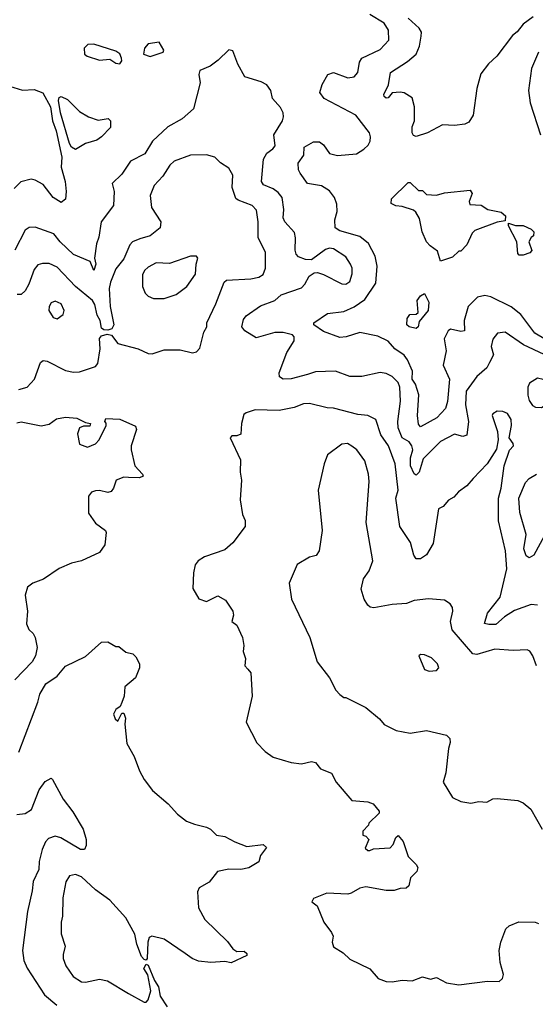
# Model space of a CAD drawing. Extents: x 1892934 to 2008621, y 567149 to 683290.
# Tile 179 of 256: x 1934719 to 1937275, y 647938 to 652816. Entities that reach past the tile are written whole.
import ezdxf

# ---------------------------------------------------------------- set-up
doc = ezdxf.new("R2010")
doc.units = 0

msp = doc.modelspace()

# ---------------------------------------------------------------- linework, layer by layer
at = {"layer": '0CON20XD'}
for points in [[(1937385.8, 651195.8), (1937272.8, 651262.8), (1937203.1, 651355), (1937155, 651393.7), (1937055, 651443.1), (1937025, 651449.3), (1936988.8, 651441.2), (1936942.3, 651395), (1936922.7, 651325), (1936924, 651275), (1936905, 651271.5), (1936855, 651283.5), (1936842.5, 651275), (1936822.5, 651235), (1936832.3, 651175), (1936817.4, 651105), (1936849.2, 651035), (1936839.4, 650925), (1936830, 650890), (1936786.1, 650843.9), (1936705, 650799.4), (1936695, 650812.5), (1936690.6, 650855), (1936697.8, 650957.8), (1936680.3, 651010.3), (1936664.8, 651035), (1936666.3, 651075), (1936640.7, 651130.7), (1936624.2, 651154.2), (1936577.8, 651185), (1936545, 651223.6), (1936495, 651248.8), (1936405, 651266.5), (1936337.5, 651245), (1936305, 651242), (1936225, 651271.9), (1936176.7, 651305), (1936177.5, 651315), (1936245, 651361.1), (1936325, 651370.3), (1936376.9, 651393.1), (1936429.5, 651430.5), (1936485, 651511.2), (1936490.8, 651595), (1936480.8, 651645), (1936447.6, 651707.6), (1936405, 651741.2), (1936305, 651770), (1936283.3, 651785), (1936281.3, 651825), (1936293.1, 651865), (1936291.7, 651901.7), (1936279.1, 651935), (1936255, 651968.1), (1936215, 651992.5), (1936145, 652004.3), (1936109.1, 652055), (1936101.7, 652071.7), (1936100, 652105), (1936126.9, 652145), (1936128.9, 652185), (1936175, 652210.9), (1936205, 652211.8), (1936225, 652195.5), (1936255, 652152.7), (1936293.6, 652143.6), (1936388.8, 652151.2), (1936425, 652174.2), (1936445.6, 652195), (1936455.6, 652215), (1936458.6, 652235), (1936452.9, 652255), (1936385, 652343.6), (1936228.1, 652425), (1936206.9, 652455), (1936218.9, 652495), (1936245.8, 652545), (1936275, 652553.8), (1936345, 652528.5), (1936377.6, 652532.4), (1936395.4, 652554.6), (1936403.2, 652605), (1936415.2, 652624.8), (1936505, 652669.2), (1936548.9, 652715), (1936547.1, 652765), (1936525, 652799.1), (1936455, 652841.8)], [(1937265, 652830.4), (1937215, 652794.7), (1937185, 652755.8), (1937161.7, 652738.3), (1937084, 652635), (1937042.3, 652597.7), (1937005, 652547.3), (1936985.2, 652474.8), (1936966.8, 652343.2), (1936945, 652308.6), (1936925, 652298.2), (1936875, 652291.1), (1936815, 652295.8), (1936740, 652255), (1936685, 652236.7), (1936671.7, 652241.7), (1936664.4, 652255), (1936664.5, 652285.5), (1936675.7, 652314.3), (1936676.3, 652385), (1936665, 652429.4), (1936625, 652453.3), (1936605, 652456.9), (1936565, 652453.9), (1936545, 652428.9), (1936535, 652427.8), (1936525.7, 652435), (1936523.5, 652445), (1936546.9, 652493.1), (1936556.5, 652555), (1936641.7, 652608.3), (1936684.4, 652645), (1936700.7, 652685), (1936709.6, 652735), (1936710, 652755), (1936698.7, 652775), (1936645, 652824.3)], [(1935215, 652598), (1935225, 652612.5), (1935224.2, 652625), (1935215, 652646.7), (1935195, 652660), (1935085.6, 652695.6), (1935057, 652693), (1935037.5, 652675), (1935040, 652645), (1935052.5, 652635), (1935115, 652616.2), (1935165, 652620), (1935195, 652601.2), (1935215, 652598)], [(1935365, 652633.3), (1935430, 652655), (1935432.5, 652665), (1935410, 652705), (1935355, 652696.2), (1935336.7, 652675), (1935332.5, 652645), (1935365, 652633.3)], [(1937318, 651158), (1937215.9, 651205.9), (1937125, 651267.8), (1937086.8, 651263.2), (1937065, 651233.8), (1937056.6, 651196.6), (1937066.9, 651155), (1937047.5, 651117.5), (1937035, 651091.2), (1936985, 651048.6), (1936932.7, 650975), (1936928.7, 650908.7), (1936944.2, 650825), (1936935, 650758), (1936915, 650751.1), (1936875, 650763.1), (1936805, 650725.5), (1936718.9, 650641.1), (1936698.8, 650575), (1936685, 650559.4), (1936675, 650565.7), (1936656, 650605), (1936656.5, 650645), (1936667.8, 650685), (1936663.3, 650705), (1936648.9, 650725), (1936614.3, 650745), (1936595, 650794), (1936592.7, 650825), (1936605.8, 650925.7), (1936602.6, 650995), (1936595, 651018.5), (1936565, 651048.9), (1936535, 651063.3), (1936505, 651067.7), (1936415, 651048.9), (1936355, 651048.9), (1936284.3, 651074.3), (1936185, 651071.5), (1936145, 651057.8), (1936065, 651037.1), (1936025, 651035.5), (1936006.2, 651046.2), (1936005, 651066.7), (1936042.7, 651167.3), (1936078.9, 651225), (1936079.5, 651245), (1936070.8, 651255), (1936025, 651266.8), (1935983.7, 651266.3), (1935890.2, 651240.2), (1935834, 651275), (1935820.6, 651295), (1935828.9, 651331.1), (1935841.3, 651348.7), (1935912.1, 651397.9), (1935982.9, 651425), (1936015, 651452.2), (1936115, 651487.8), (1936131.9, 651505), (1936153.8, 651545), (1936178.3, 651561.7), (1936195, 651564), (1936224.4, 651554.4), (1936315, 651508.2), (1936335, 651506.4), (1936355, 651519.5), (1936367.1, 651557.1), (1936366.8, 651585), (1936359.1, 651605), (1936335, 651640.8), (1936275, 651680.6), (1936255, 651683.5), (1936235, 651677.7), (1936165, 651627.1), (1936135, 651627.5), (1936101.5, 651641.5), (1936089.2, 651655), (1936083.6, 651673.6), (1936086.4, 651735), (1936081.1, 651761.1), (1936033.6, 651815), (1936024.2, 651834.2), (1936027.7, 651875), (1936019.6, 651935), (1936000.6, 651960.6), (1935975, 651978.2), (1935927.4, 651997.4), (1935916.9, 652015), (1935927.5, 652125), (1935943.8, 652155), (1935973.7, 652176.3), (1935985, 652192), (1935978.8, 652245), (1936021.9, 652315), (1936027.1, 652335), (1936024.4, 652355), (1936011.4, 652381.4), (1935972, 652425), (1935963.8, 652465), (1935943.9, 652493.9), (1935915, 652508.8), (1935835, 652533.3), (1935800, 652595), (1935775, 652662.5), (1935755, 652666.7), (1935702.5, 652615), (1935663.6, 652586.4), (1935612.5, 652565), (1935607.5, 652545), (1935613, 652503), (1935580, 652375), (1935523.8, 652325), (1935452.5, 652285)], [(1937290.6, 652655), (1937255.5, 652575), (1937240.8, 652465), (1937249.2, 652405), (1937300, 652245)], [(1934667.4, 652487.4), (1934732.6, 652467.4), (1934790.5, 652470.5), (1934833.5, 652453.5), (1934870.7, 652385), (1934882, 652315), (1934899, 652265), (1934927.9, 652135), (1934924.2, 652085), (1934943.8, 652015), (1934949.1, 651965), (1934945, 651926.7), (1934925, 651910.8), (1934885, 651934.5), (1934835, 651998.9), (1934795, 652021.4), (1934775, 652025.7), (1934725, 652013.1), (1934690.8, 651979.2)], [(1934995, 652173.3), (1934975, 652184), (1934965, 652202.7), (1934920.7, 652355), (1934911.1, 652415), (1934915, 652430), (1934925, 652435.6), (1934955, 652421.1), (1935015, 652360.8), (1935060, 652335), (1935107.8, 652317.8), (1935157.4, 652327.4), (1935169.4, 652315), (1935168.3, 652281.7), (1935124.8, 652235.2), (1935101.1, 652218.9), (1935045, 652203.5), (1934995, 652173.3)], [(1935452.5, 652285), (1935376.7, 652215), (1935338.6, 652151.4), (1935267.3, 652115), (1935225, 652050.6), (1935176.7, 652005), (1935187.5, 651965), (1935183.9, 651895), (1935121.8, 651815), (1935110.9, 651739.1), (1935098.8, 651705), (1935090, 651635), (1935096.7, 651605), (1935086.9, 651573.1), (1935068.2, 651618.2), (1934985, 651653.1), (1934918.6, 651715), (1934888.2, 651755), (1934795, 651788.1), (1934765, 651785.8), (1934745, 651773.8), (1934695, 651674.2)], [(1934715, 650984.6), (1934755, 650995.5), (1934791.8, 651035), (1934822.1, 651117.9), (1934835, 651127.9), (1934855, 651124.6), (1934945, 651077.2), (1934985, 651069.5), (1935015, 651071.6), (1935095, 651097.1), (1935106.7, 651113.3), (1935118, 651185), (1935113.5, 651236.5), (1935125, 651250.2), (1935151.8, 651258.2), (1935173.1, 651253.1), (1935205, 651211.5), (1935306.1, 651186.1), (1935355, 651161.9), (1935375, 651161.1), (1935435, 651180), (1935515, 651180), (1935575, 651166), (1935595, 651170.8), (1935611.2, 651188.8), (1935631.9, 651268.1), (1935645.9, 651295), (1935647.1, 651315), (1935691.2, 651408.8), (1935732.5, 651515), (1935743.3, 651525), (1935865, 651532.5), (1935905, 651540.6), (1935925.9, 651554.1), (1935937.3, 651585), (1935937.1, 651665), (1935901.1, 651735), (1935900.3, 651815), (1935892.7, 651872.7), (1935870.6, 651895), (1935801.8, 651921.8), (1935791, 651931), (1935771.3, 651985), (1935776, 652046), (1935755, 652081.2), (1935715, 652106.2), (1935685.4, 652135.4), (1935645, 652146.7), (1935565, 652145.5), (1935484.5, 652115), (1935462.7, 652095), (1935428.7, 652041.3), (1935385.6, 651995), (1935365.4, 651945), (1935372.7, 651885), (1935418.9, 651815), (1935415.5, 651785), (1935364.8, 651745.2), (1935315, 651729.6), (1935278.6, 651715), (1935265, 651700), (1935235, 651631.4), (1935195, 651582), (1935168.2, 651515), (1935162.3, 651485), (1935167.5, 651395), (1935186, 651305), (1935175.8, 651284.2), (1935155, 651277.5), (1935135, 651280), (1935125, 651288.2), (1935117.5, 651325), (1935102.6, 651352.6), (1935090.8, 651405), (1935080.4, 651425), (1934995, 651494.6), (1934905, 651589.3), (1934865, 651607.9), (1934831.4, 651608.6), (1934809.2, 651600.8), (1934791.2, 651578.8), (1934763.9, 651505), (1934745, 651472.5), (1934725.4, 651454.6), (1934706.7, 651455)], [(1936805, 651620), (1936790, 651670), (1936753.8, 651695), (1936736.2, 651715), (1936713.8, 651765), (1936700.9, 651830.9), (1936682.7, 651862.7), (1936671.7, 651871.7), (1936615, 651890), (1936583.6, 651893.6), (1936560, 651905), (1936561.7, 651928.3), (1936645, 652010), (1936655, 652010), (1936695, 651970), (1936715, 651970), (1936735, 651950), (1936785, 651947.5), (1936825, 651957.5), (1936951.7, 651971.7), (1936962.5, 651955), (1936946.2, 651915), (1936950, 651900), (1937007, 651897), (1937040, 651875), (1937105, 651862.5), (1937127.5, 651845), (1937125, 651820), (1937085, 651812.5), (1936975, 651772.5), (1936961.7, 651758.3), (1936935, 651700), (1936905, 651670), (1936895, 651670), (1936865, 651640), (1936815, 651622.5), (1936805, 651620)], [(1937215, 651650), (1937195, 651650), (1937188.3, 651658.3), (1937182.5, 651715), (1937142.5, 651795), (1937142.5, 651807.5), (1937176.2, 651796.2), (1937215, 651796), (1937255, 651778.8), (1937267.5, 651765), (1937266.7, 651745), (1937253.6, 651736.4), (1937242.5, 651715), (1937257, 651673), (1937248.3, 651661.7), (1937215, 651650)], [(1935435, 651434.4), (1935495, 651454.3), (1935546.9, 651495), (1935590.9, 651555), (1935593.1, 651605), (1935601.4, 651635), (1935595, 651644), (1935565.9, 651644.1), (1935461.7, 651608.3), (1935395, 651612.1), (1935355, 651590.5), (1935337.1, 651572.9), (1935327.2, 651552.8), (1935327.1, 651495), (1935341.1, 651461.1), (1935356.4, 651446.4), (1935382.5, 651435), (1935435, 651434.4)], [(1934905, 651333.8), (1934933.8, 651355), (1934938.6, 651375), (1934925, 651408), (1934895, 651421.4), (1934875, 651413.8), (1934864.3, 651395), (1934862.5, 651375), (1934885, 651340), (1934905, 651333.8)], [(1936685, 651286.2), (1936648.8, 651295), (1936638, 651305), (1936640, 651335), (1936652.5, 651355), (1936685, 651357.8), (1936694.6, 651365.4), (1936688.6, 651425), (1936705, 651448.8), (1936725, 651460), (1936746.6, 651416.6), (1936743.6, 651375), (1936698.5, 651321.5), (1936693.8, 651295), (1936685, 651286.2)], [(1937305, 650894.4), (1937348.7, 650921.3), (1937360, 650935), (1937362.9, 650955), (1937354.4, 650985), (1937335, 651016), (1937314.2, 651034.2), (1937285, 651040), (1937246.2, 651015), (1937238, 650995), (1937238.6, 650955), (1937245, 650930), (1937261.2, 650905), (1937275.8, 650895.8), (1937305, 650894.4)], [(1937285, 649915.3), (1937255, 649918.7), (1937171.1, 649888.9), (1937122.4, 649857.6), (1937079.8, 649820.2), (1937045, 649818.8), (1937022.5, 649825), (1937038.5, 649875), (1937101.1, 649955), (1937133.4, 650095), (1937126.8, 650185), (1937092.9, 650332.9), (1937092.7, 650445), (1937106.2, 650495), (1937120, 650605), (1937146.4, 650683.6), (1937166.4, 650705), (1937165.9, 650715.9), (1937145.8, 650745), (1937157.1, 650805), (1937155.8, 650835), (1937136.7, 650865), (1937114.1, 650874.1), (1937085, 650875.8), (1937065, 650863.3), (1937061.4, 650855), (1937087.1, 650775), (1937090.8, 650735), (1937082.5, 650687.5), (1937036, 650615), (1936966.5, 650543.5), (1936935, 650505.8), (1936893.8, 650476.2), (1936870.3, 650449.7), (1936844.4, 650435.6), (1936818.8, 650405), (1936795, 650392), (1936768.5, 650221.5), (1936735, 650164.3), (1936705, 650144.3), (1936685, 650144.2), (1936672.4, 650162.4), (1936656.5, 650225), (1936603.4, 650305), (1936582.8, 650445), (1936594.2, 650485), (1936579.6, 650615), (1936547.6, 650705), (1936508.7, 650758.7), (1936484.7, 650834.7), (1936445, 650854.6), (1936395, 650860.4), (1936275, 650891.3), (1936242.3, 650892.3), (1936155, 650913.8), (1936125, 650912.1), (1936078.8, 650895), (1936005, 650879.2), (1935886.3, 650883.7), (1935840.9, 650869.1), (1935830.3, 650859.7), (1935818.8, 650815), (1935815, 650762.5), (1935795.9, 650754.1), (1935770, 650755), (1935762.5, 650745), (1935813.8, 650635), (1935812, 650575), (1935818, 650535), (1935812.3, 650437.7), (1935823.3, 650365), (1935836.2, 650335), (1935836.7, 650305), (1935775.7, 650224.3), (1935735, 650190), (1935635, 650154), (1935603.8, 650135), (1935589.2, 650115), (1935580, 650075), (1935577.3, 649997.3), (1935606.1, 649946.1), (1935645, 649933.3), (1935701.7, 649961.7), (1935739.3, 649939.3), (1935775.9, 649885.9), (1935778.8, 649865), (1935770, 649835), (1935795.7, 649815.7), (1935822.5, 649755), (1935830, 649715), (1935825.8, 649685), (1935838.3, 649651.7), (1935834, 649615), (1935848.9, 649598.9), (1935865, 649580), (1935870.8, 649465), (1935841.2, 649335), (1935895, 649233.8), (1935935, 649190), (1935975, 649162), (1936065, 649136.2), (1936115, 649128.8), (1936165, 649140), (1936185, 649136.2), (1936210, 649105), (1936265, 649083.3), (1936288.3, 649038.3), (1936365, 648947.5), (1936445, 648941.2), (1936470.5, 648930.5), (1936500, 648895), (1936500, 648885), (1936450, 648835), (1936447.5, 648825), (1936420, 648795), (1936420, 648775), (1936435, 648770), (1936450, 648755), (1936431.7, 648711.7), (1936445, 648700), (1936455, 648700), (1936472.5, 648707.5), (1936555, 648712.5), (1936570.7, 648729.3), (1936583.3, 648765), (1936595, 648773.3), (1936620, 648745), (1936645, 648670), (1936685, 648630), (1936692.5, 648615), (1936687.5, 648595), (1936656.7, 648565), (1936647.5, 648525), (1936635, 648512.5), (1936605, 648511.2), (1936575, 648501.2), (1936535, 648502), (1936435, 648520), (1936405, 648513.8), (1936361.2, 648488.8), (1936345, 648482.9), (1936241.3, 648488.7), (1936175, 648462.5), (1936167.5, 648445), (1936193.3, 648425), (1936226, 648345), (1936265, 648293.3), (1936272, 648275), (1936267.5, 648245), (1936275, 648223.3), (1936323, 648193), (1936355, 648162), (1936455, 648113.1), (1936496, 648065), (1936535, 648051.4), (1936565, 648049.2), (1936615, 648057.5), (1936665, 648053.3), (1936715, 648073.8), (1936755, 648062), (1936785, 648070.8), (1936835, 648043.5), (1936895, 648034.3), (1937037.3, 648052.7), (1937095, 648050.8), (1937112.5, 648065), (1937117.8, 648085), (1937100.4, 648145), (1937096.2, 648205), (1937103.3, 648245), (1937129.1, 648310.9), (1937145, 648325.7), (1937193.6, 648346.4), (1937274.2, 648344.2), (1937291.2, 648338.8)], [(1934705, 650819.2), (1934725.9, 650824.1), (1934825, 650804.3), (1934865, 650812.9), (1934901.9, 650838.1), (1934946.5, 650846.5), (1935002.3, 650842.3), (1935045, 650820), (1935070, 650815), (1935067, 650803), (1935035, 650802.5), (1935015, 650793.3), (1935005.6, 650765), (1935015, 650713.3), (1935055, 650698), (1935093.8, 650715), (1935112.5, 650735), (1935146.7, 650805), (1935147.5, 650817.5), (1935140, 650825), (1935145, 650840), (1935215, 650836.7), (1935293, 650803), (1935297.5, 650785), (1935272, 650705), (1935271.2, 650685), (1935288.8, 650605), (1935327.5, 650565), (1935330, 650555), (1935313.3, 650546.7), (1935257.4, 650547.4), (1935235, 650550), (1935196.2, 650535), (1935184.4, 650495), (1935171.5, 650478.5), (1935155, 650473.1), (1935115, 650483.3), (1935095, 650482.2), (1935074.6, 650475.4), (1935060.6, 650455), (1935060.5, 650370.5), (1935095, 650322), (1935143.3, 650285), (1935146.7, 650275), (1935140.8, 650215), (1935114.4, 650175.6), (1935025.5, 650134.5), (1934975, 650123.3), (1934915, 650096.7), (1934836.6, 650043.4), (1934783.8, 650025), (1934757.5, 650005), (1934745.8, 649965), (1934757.1, 649885), (1934753, 649823), (1934764, 649795), (1934786, 649775), (1934795.8, 649755), (1934805.8, 649705), (1934797.5, 649665), (1934780, 649635), (1934694.3, 649545.7)], [(1937280.9, 649615), (1937263.1, 649665), (1937247.6, 649687.6), (1937234.2, 649694.2), (1937165, 649690.4), (1937075, 649697.8), (1936985, 649670.7), (1936964.4, 649675), (1936862.7, 649792.7), (1936854.6, 649835), (1936865.6, 649885), (1936864.2, 649904.2), (1936852.7, 649922.7), (1936825, 649940.8), (1936745, 649947.1), (1936675, 649938.5), (1936637, 649923), (1936565, 649917.9), (1936475, 649901.9), (1936455.6, 649905.6), (1936444, 649915), (1936426, 649945), (1936411.2, 649995), (1936423.8, 650045), (1936450.8, 650085), (1936470, 650135), (1936436.5, 650325), (1936451.8, 650528.2), (1936448.5, 650565), (1936429.9, 650629.9), (1936389.4, 650685), (1936365, 650703.3), (1936344.2, 650715.8), (1936315, 650712.5), (1936245, 650660), (1936228.6, 650615), (1936198.9, 650485), (1936218.6, 650285), (1936204, 650185), (1936188.8, 650161.2), (1936155, 650153.8), (1936095, 650116.2), (1936054.2, 650025), (1936065.8, 649945), (1936156.7, 649755), (1936194, 649635), (1936253.8, 649555), (1936286.7, 649495), (1936305, 649472.5), (1936325, 649457.5), (1936335, 649457.5), (1936435, 649408), (1936502.7, 649352.7), (1936525, 649323.8), (1936585, 649294), (1936655, 649281.4), (1936735.9, 649294.1), (1936835, 649272), (1936851.2, 649255), (1936853.3, 649235), (1936844.2, 649205.8), (1936830.9, 649085), (1936817.6, 649037.6), (1936865, 648962.5), (1936905, 648942), (1936955, 648934.3), (1936995, 648943.3), (1937035, 648938.8), (1937064.5, 648955.5), (1937085, 648958.1), (1937188.3, 648948.3), (1937215, 648936.2), (1937253.3, 648905), (1937308.8, 648805)], [(1937331, 650279), (1937267.2, 650162.8), (1937245, 650150), (1937230.2, 650160.2), (1937218.6, 650195), (1937229.2, 650265), (1937198.4, 650375), (1937193, 650445), (1937226.7, 650523.3), (1937245, 650542.5), (1937280.6, 650565)], [(1934715, 649186.2), (1934809.4, 649435), (1934818, 649475), (1934848.8, 649525), (1934905, 649563.8), (1934945, 649612.5), (1935045, 649661.5), (1935125, 649731.2), (1935155, 649734), (1935195, 649711.2), (1935210.7, 649710.7), (1935245, 649682.5), (1935280, 649675), (1935295, 649660), (1935312.5, 649625), (1935312.5, 649605), (1935292.5, 649555), (1935239.5, 649510.5), (1935236.9, 649465), (1935225, 649432.5), (1935216.2, 649413.8), (1935195, 649398.8), (1935183.3, 649375), (1935191.7, 649351.7), (1935205, 649340), (1935225, 649380), (1935235, 649380), (1935243.3, 649355), (1935240, 649325), (1935249.8, 649229.8), (1935286, 649165), (1935311.9, 649095), (1935335, 649051.2), (1935376.8, 648996.8), (1935455, 648931.2), (1935500.3, 648880.3), (1935545.9, 648845.9), (1935585, 648830), (1935645, 648816.2), (1935665, 648806.2), (1935695, 648776), (1935735, 648768.8), (1935785, 648742), (1935845, 648720), (1935925, 648728.8), (1935942.5, 648715), (1935912.5, 648675), (1935905, 648644.2), (1935855, 648614.7), (1935814.2, 648605.8), (1935755, 648606.6), (1935698.8, 648595), (1935657.8, 648542.2), (1935607.8, 648515), (1935599.6, 648495), (1935604.4, 648415), (1935637.2, 648357.2), (1935749.3, 648249.3), (1935775, 648212.5), (1935795, 648200), (1935831.7, 648201.7), (1935845, 648190), (1935845, 648180), (1935766.4, 648143.6), (1935735, 648150), (1935665.7, 648144.3), (1935605, 648151.9), (1935574, 648164), (1935539.3, 648189.3), (1935435, 648260), (1935374.3, 648275.7), (1935361.1, 648268.9), (1935354.1, 648245.9), (1935350, 648165), (1935345, 648155.7), (1935335, 648159.1), (1935322.3, 648175), (1935299.3, 648235), (1935288.9, 648285), (1935245, 648365.6), (1935165, 648454.4), (1935095, 648505.7), (1935025, 648568.5), (1934995, 648580.6), (1934965, 648574.2), (1934948.2, 648545), (1934931.8, 648465), (1934931.6, 648375), (1934924.6, 648345), (1934925, 648287.5), (1934944.4, 648225), (1934933.6, 648185), (1934934.5, 648165), (1934947.6, 648127.6), (1934984, 648075), (1935025, 648049.2), (1935045, 648047.1), (1935115, 648062), (1935154.1, 648054.1), (1935258.3, 647991.7)], [(1936748.3, 649588.3), (1936785, 649591.2), (1936796.7, 649605), (1936790, 649625), (1936760, 649655), (1936725, 649670), (1936705, 649671.2), (1936696.7, 649665), (1936725, 649596.7), (1936748.3, 649588.3)], [(1934705, 648877.5), (1934745, 648883.1), (1934776.4, 648903.6), (1934815, 649000), (1934845, 649042), (1934875, 649057.5), (1934881.7, 649051.7), (1934933.4, 648953.4), (1934981.4, 648891.4)], [(1934981.4, 648891.4), (1935033.3, 648805), (1935047.5, 648755), (1935047.5, 648725), (1935040, 648705), (1935020, 648705), (1934922.2, 648762.2), (1934895, 648770), (1934861.5, 648758.5), (1934847.4, 648742.6), (1934829.6, 648705), (1934815.9, 648645), (1934813.8, 648605), (1934785, 648546.2), (1934780.5, 648499.5), (1934757, 648397), (1934732.9, 648205), (1934738.5, 648155), (1934755, 648117.5), (1934841.5, 647985), (1934902.8, 647932.8)], [(1935258.3, 647991.7), (1935335, 647948.4), (1935345, 647948.7), (1935355, 647959.5), (1935368, 648005), (1935353.4, 648083.4), (1935333.5, 648115), (1935345, 648136.2), (1935355, 648131.1), (1935386.2, 648056.2), (1935406.1, 648025), (1935415, 647978), (1935449.1, 647925)]]:
    msp.add_lwpolyline(points, dxfattribs=at)

doc.saveas('drawing.dxf')
